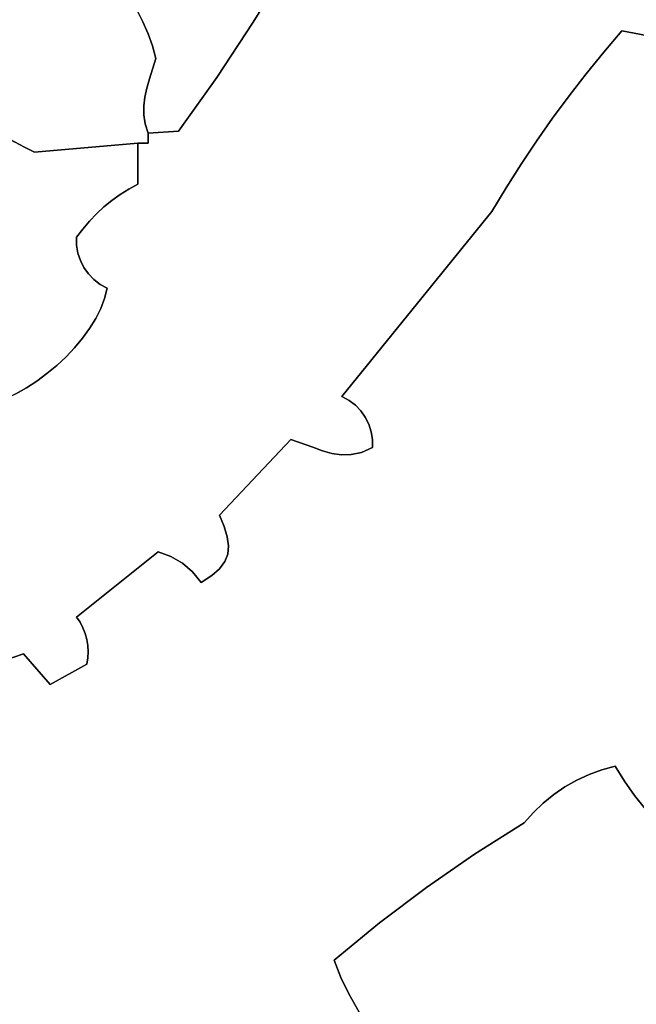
# Model space of a CAD drawing. Header units: inches. Extents: x 36.3 to 71.4, y 17.4 to 61.7.
# Tile 41 of 80: x 57.3 to 59.5, y 35.2 to 38.6. Entities that reach past the tile are written whole.
import ezdxf

# ---------------------------------------------------------------- set-up
doc = ezdxf.new("R2010")
doc.units = ezdxf.units.IN
doc.layers.add('SURFACES_FOR_SKETCHUP', color=7, linetype='Continuous')

msp = doc.modelspace()

# ---------------------------------------------------------------- linework, layer by layer
at = {"layer": 'SURFACES_FOR_SKETCHUP'}
for points, invisible_edges in [([(59.4189, 38.5296), (60.1072, 39.9492), (58.3796, 38.951)], 11), ([(59.6085, 38.4945), (60.1072, 39.9492), (59.4189, 38.5296)], 3), ([(58.2692, 38.753), (59.238, 38.3066), (58.3796, 38.951)], 3), ([(59.2966, 38.3823), (58.3796, 38.951), (59.238, 38.3066)], 3), ([(59.4189, 38.5296), (58.3796, 38.951), (59.3569, 38.4567)], 3), ([(59.3569, 38.4567), (58.3796, 38.951), (59.2966, 38.3823)], 3), ([(57.7521, 38.5999), (57.334, 38.7403), (57.2677, 38.19)], 11), ([(58.1515, 38.5593), (58.2692, 38.753), (57.7291, 38.6377)], 10), ([(58.1515, 38.5593), (59.0732, 38.0715), (58.2692, 38.753)], 3), ([(59.1263, 38.1512), (58.2692, 38.753), (59.0732, 38.0715)], 3), ([(59.1813, 38.2295), (58.2692, 38.753), (59.1263, 38.1512)], 3), ([(59.238, 38.3066), (58.2692, 38.753), (59.1813, 38.2295)], 3), ([(57.7291, 38.6377), (57.7521, 38.5999), (58.1515, 38.5593)], 10), ([(57.2677, 38.19), (57.2987, 38.168), (57.7521, 38.5999)], 10), ([(57.7521, 38.5999), (57.2987, 38.168), (57.7724, 38.5607)], 3), ([(57.7521, 38.5999), (57.7724, 38.5607), (58.1515, 38.5593)], 10), ([(57.7858, 38.3333), (57.7724, 38.5607), (57.2987, 38.168)], 11), ([(57.7724, 38.5607), (57.7899, 38.52), (58.1515, 38.5593)], 10), ([(57.7724, 38.5607), (57.795, 38.3655), (57.7899, 38.52)], 3), ([(57.795, 38.3655), (57.7724, 38.5607), (57.7858, 38.3333)], 3), ([(57.7899, 38.52), (57.8046, 38.4782), (58.1515, 38.5593)], 10), ([(58.0268, 38.3701), (58.1515, 38.5593), (57.8046, 38.4782)], 10), ([(58.0268, 38.3701), (58.9725, 37.9086), (58.1515, 38.5593)], 3), ([(59.0219, 37.9907), (58.1515, 38.5593), (58.9725, 37.9086)], 3), ([(59.0732, 38.0715), (58.1515, 38.5593), (59.0219, 37.9907)], 3), ([(59.4189, 38.5296), (59.3569, 38.4567), (59.6085, 38.4945)], 2), ([(57.8046, 38.4782), (57.7899, 38.52), (57.795, 38.3655)], 10), ([(59.3569, 38.4567), (59.2966, 38.3823), (59.6085, 38.4945)], 10), ([(59.8195, 38.3238), (59.6085, 38.4945), (59.2966, 38.3823)], 10), ([(57.8163, 38.4352), (57.8046, 38.4782), (57.795, 38.3655)], 2), ([(57.8046, 38.4782), (57.8163, 38.4352), (58.0268, 38.3701)], 10), ([(57.8163, 38.4352), (57.795, 38.3655), (58.0268, 38.3701)], 10), ([(57.795, 38.3655), (57.7858, 38.3333), (58.0268, 38.3701)], 10), ([(57.895, 38.1855), (58.0268, 38.3701), (57.7858, 38.3333)], 10), ([(57.895, 38.1855), (58.9725, 37.9086), (58.0268, 38.3701)], 3), ([(59.2966, 38.3823), (59.238, 38.3066), (59.8195, 38.3238)], 10), ([(57.2987, 38.168), (57.331, 38.1478), (57.7858, 38.3333)], 10), ([(57.331, 38.1478), (57.3645, 38.1295), (57.7858, 38.3333)], 10), ([(57.7788, 38.3022), (57.7858, 38.3333), (57.3645, 38.1295)], 10), ([(57.7858, 38.3333), (57.7788, 38.3022), (57.895, 38.1855)], 10), ([(59.1813, 38.2295), (59.1263, 38.1512), (59.8195, 38.3238)], 10), ([(60.0356, 38.1596), (59.8195, 38.3238), (59.1263, 38.1512)], 10), ([(59.238, 38.3066), (59.1813, 38.2295), (59.8195, 38.3238)], 10), ([(57.3645, 38.1295), (57.3991, 38.1131), (57.7788, 38.3022)], 10), ([(57.7749, 38.2716), (57.7788, 38.3022), (57.3991, 38.1131)], 10), ([(57.7788, 38.3022), (57.7749, 38.2716), (57.895, 38.1855)], 10), ([(57.7748, 38.2412), (57.7749, 38.2716), (57.3991, 38.1131)], 10), ([(57.7748, 38.2412), (57.895, 38.1855), (57.7749, 38.2716)], 3), ([(57.7546, 38.1434), (57.7748, 38.2412), (57.3991, 38.1131)], 3), ([(57.7546, 38.1434), (57.7794, 38.2103), (57.7748, 38.2412)], 9), ([(57.7748, 38.2412), (57.7794, 38.2103), (57.895, 38.1855)], 10), ([(57.7546, 38.1434), (57.7897, 38.1785), (57.7794, 38.2103)], 9), ([(57.7897, 38.1785), (57.895, 38.1855), (57.7794, 38.2103)], 2), ([(57.895, 38.1855), (57.7897, 38.1434), (57.7546, 38.003)], 11), ([(57.7546, 38.003), (58.4568, 37.2726), (57.895, 38.1855)], 11), ([(57.7546, 38.1434), (57.7897, 38.1434), (57.7897, 38.1785)], 8), ([(57.895, 38.1855), (57.7897, 38.1785), (57.7897, 38.1434)], 8), ([(58.9725, 37.9086), (57.895, 38.1855), (58.4568, 37.2726)], 3), ([(60.2566, 38.0022), (60.0356, 38.1596), (58.9725, 37.9086)], 10), ([(59.0219, 37.9907), (58.9725, 37.9086), (60.0356, 38.1596)], 10), ([(59.0732, 38.0715), (59.0219, 37.9907), (60.0356, 38.1596)], 10), ([(59.1263, 38.1512), (59.0732, 38.0715), (60.0356, 38.1596)], 10), ([(57.331, 38.1478), (56.8171, 37.8925), (57.3645, 38.1295)], 3), ([(57.5439, 37.8204), (57.3645, 38.1295), (56.8171, 37.8925)], 11), ([(57.3645, 38.1295), (57.5439, 37.8204), (57.3991, 38.1131)], 3), ([(57.3991, 38.1131), (57.6938, 37.9673), (57.7546, 38.1434)], 3), ([(57.7236, 37.986), (57.7546, 38.1434), (57.6938, 37.9673)], 3), ([(57.7546, 38.003), (57.7546, 38.1434), (57.7236, 37.986)], 2), ([(57.7897, 38.1434), (57.7546, 38.1434), (57.7546, 38.003)], 8), ([(57.6938, 37.9673), (57.3991, 38.1131), (57.6652, 37.9468)], 3), ([(57.6652, 37.9468), (57.3991, 38.1131), (57.638, 37.9246)], 3), ([(57.638, 37.9246), (57.3991, 38.1131), (57.6122, 37.9008)], 3), ([(57.6122, 37.9008), (57.3991, 38.1131), (57.5879, 37.8755)], 3), ([(57.5879, 37.8755), (57.3991, 38.1131), (57.5651, 37.8486)], 3), ([(57.5651, 37.8486), (57.3991, 38.1131), (57.5439, 37.8204)], 3), ([(57.7546, 38.003), (57.7236, 37.986), (57.6492, 37.6448)], 10), ([(57.6492, 37.6448), (58.4568, 37.2726), (57.7546, 38.003)], 11), ([(57.7236, 37.986), (57.6938, 37.9673), (57.6492, 37.6448)], 10), ([(58.9725, 37.9086), (60.4669, 36.4986), (60.2566, 38.0022)], 11), ([(57.6652, 37.9468), (57.6492, 37.6448), (57.6938, 37.9673)], 3), ([(57.638, 37.9246), (57.6122, 37.9008), (57.6492, 37.6448)], 10), ([(57.638, 37.9246), (57.6492, 37.6448), (57.6652, 37.9468)], 3), ([(57.0804, 37.3709), (57.5442, 37.7926), (56.8171, 37.8925)], 11), ([(57.5442, 37.7926), (57.5439, 37.8204), (56.8171, 37.8925)], 10), ([(57.6122, 37.9008), (57.5879, 37.8755), (57.6249, 37.6581)], 10), ([(57.6249, 37.6581), (57.6492, 37.6448), (57.6122, 37.9008)], 10), ([(58.9725, 37.9086), (58.4568, 37.2726), (58.4812, 37.2593)], 8), ([(58.9725, 37.9086), (58.4812, 37.2593), (58.5028, 37.2427)], 9), ([(58.9725, 37.9086), (58.5028, 37.2427), (58.5215, 37.2232)], 9), ([(58.9725, 37.9086), (58.5215, 37.2232), (58.537, 37.2013)], 9), ([(58.9725, 37.9086), (58.537, 37.2013), (58.549, 37.1773)], 9), ([(58.9725, 37.9086), (58.549, 37.1773), (58.5574, 37.1517)], 9), ([(58.9725, 37.9086), (58.5574, 37.1517), (58.5619, 37.1248)], 9), ([(58.9725, 37.9086), (58.5619, 37.1248), (58.5622, 37.097)], 9), ([(58.5622, 37.097), (60.4669, 36.4986), (58.9725, 37.9086)], 11), ([(57.5651, 37.8486), (57.557, 37.7401), (57.5879, 37.8755)], 3), ([(57.557, 37.7401), (57.5691, 37.7161), (57.5879, 37.8755)], 10), ([(57.5691, 37.7161), (57.5846, 37.6942), (57.5879, 37.8755)], 10), ([(57.5846, 37.6942), (57.6033, 37.6747), (57.5879, 37.8755)], 10), ([(57.6033, 37.6747), (57.6249, 37.6581), (57.5879, 37.8755)], 10), ([(57.5439, 37.8204), (57.5442, 37.7926), (57.5651, 37.8486)], 2), ([(57.5442, 37.7926), (57.5487, 37.7657), (57.5651, 37.8486)], 10), ([(57.557, 37.7401), (57.5651, 37.8486), (57.5487, 37.7657)], 3), ([(57.5442, 37.7926), (57.0804, 37.3709), (57.5487, 37.7657)], 3), ([(57.5487, 37.7657), (57.0804, 37.3709), (57.557, 37.7401)], 3), ([(57.557, 37.7401), (57.0804, 37.3709), (57.4758, 37.3795)], 11), ([(57.4758, 37.3795), (57.5076, 37.4092), (57.557, 37.7401)], 10), ([(57.5691, 37.7161), (57.557, 37.7401), (57.5076, 37.4092)], 10), ([(57.5076, 37.4092), (57.5373, 37.4405), (57.5691, 37.7161)], 10), ([(57.5373, 37.4405), (57.5646, 37.4731), (57.5691, 37.7161)], 10), ([(57.5846, 37.6942), (57.5691, 37.7161), (57.5646, 37.4731)], 10), ([(57.5646, 37.4731), (57.5889, 37.5066), (57.5846, 37.6942)], 10), ([(57.5889, 37.5066), (57.6099, 37.5408), (57.5846, 37.6942)], 10), ([(57.6033, 37.6747), (57.5846, 37.6942), (57.6099, 37.5408)], 10), ([(57.6099, 37.5408), (57.6272, 37.5755), (57.6033, 37.6747)], 10), ([(57.6405, 37.6102), (57.6249, 37.6581), (57.6033, 37.6747)], 9), ([(57.6405, 37.6102), (57.6033, 37.6747), (57.6272, 37.5755)], 3), ([(57.6405, 37.6102), (57.6492, 37.6448), (57.6249, 37.6581)], 8), ([(57.6405, 37.6102), (58.2813, 37.1251), (57.6492, 37.6448)], 3), ([(58.2813, 37.1251), (58.4568, 37.2726), (57.6492, 37.6448)], 11), ([(57.6405, 37.6102), (57.6272, 37.5755), (58.2813, 37.1251)], 10), ([(57.6272, 37.5755), (57.6099, 37.5408), (58.2813, 37.1251)], 10), ([(57.6099, 37.5408), (57.5889, 37.5066), (58.2813, 37.1251)], 10), ([(57.5889, 37.5066), (57.5646, 37.4731), (58.2813, 37.1251)], 10), ([(57.5646, 37.4731), (57.5373, 37.4405), (58.0355, 36.8653)], 10), ([(58.0355, 36.8653), (58.2813, 37.1251), (57.5646, 37.4731)], 10), ([(57.5076, 37.4092), (57.4758, 37.3795), (58.0355, 36.8653)], 10), ([(57.5373, 37.4405), (57.5076, 37.4092), (58.0355, 36.8653)], 10), ([(57.4758, 37.3795), (57.0804, 37.3709), (57.4422, 37.3515)], 3), ([(57.4758, 37.3795), (57.4422, 37.3515), (57.8248, 36.7389)], 10), ([(57.8248, 36.7389), (58.0355, 36.8653), (57.4758, 37.3795)], 11), ([(57.1155, 37.3418), (57.4422, 37.3515), (57.0804, 37.3709)], 3), ([(57.4422, 37.3515), (57.1155, 37.3418), (57.4074, 37.3257)], 3), ([(57.4074, 37.3257), (57.1155, 37.3418), (57.3716, 37.3022)], 3), ([(57.3716, 37.3022), (57.1155, 37.3418), (57.3353, 37.2814)], 3), ([(57.4422, 37.3515), (57.4074, 37.3257), (57.8248, 36.7389)], 10), ([(57.4074, 37.3257), (57.3716, 37.3022), (57.8248, 36.7389)], 10), ([(57.3353, 37.2814), (57.2988, 37.2635), (57.8248, 36.7389)], 10), ([(57.3716, 37.3022), (57.3353, 37.2814), (57.8248, 36.7389)], 10), ([(57.2988, 37.2635), (57.1495, 37.1686), (57.5439, 36.5142)], 11), ([(57.5439, 36.5142), (57.8248, 36.7389), (57.2988, 37.2635)], 10), ([(58.2813, 37.1251), (58.3563, 37.0985), (58.4568, 37.2726)], 10), ([(58.3563, 37.0985), (58.3899, 37.0865), (58.4568, 37.2726)], 10), ([(58.4812, 37.2593), (58.4568, 37.2726), (58.3899, 37.0865)], 10), ([(58.3899, 37.0865), (58.4224, 37.0772), (58.4812, 37.2593)], 10), ([(58.5028, 37.2427), (58.4812, 37.2593), (58.4224, 37.0772)], 10), ([(58.5215, 37.2232), (58.5028, 37.2427), (58.4224, 37.0772)], 10), ([(58.4224, 37.0772), (58.4547, 37.0722), (58.5215, 37.2232)], 10), ([(58.537, 37.2013), (58.5215, 37.2232), (58.4547, 37.0722)], 10), ([(58.4547, 37.0722), (58.4881, 37.0728), (58.537, 37.2013)], 10), ([(58.549, 37.1773), (58.537, 37.2013), (58.4881, 37.0728)], 10), ([(58.5574, 37.1517), (58.549, 37.1773), (58.4881, 37.0728)], 10), ([(57.124, 37.1402), (57.0963, 37.1133), (57.5439, 36.5142)], 10), ([(57.124, 37.1402), (57.5439, 36.5142), (57.1495, 37.1686)], 3), ([(58.4881, 37.0728), (58.5235, 37.0806), (58.5574, 37.1517)], 10), ([(58.5619, 37.1248), (58.5574, 37.1517), (58.5235, 37.0806)], 10), ([(57.0963, 37.1133), (57.0667, 37.0879), (57.5439, 36.5142)], 10), ([(58.2813, 37.1251), (58.0355, 36.8653), (58.0514, 36.8257)], 8), ([(58.2813, 37.1251), (58.0514, 36.8257), (58.3563, 37.0985)], 3), ([(58.5622, 37.097), (58.5619, 37.1248), (58.5235, 37.0806)], 2), ([(57.0667, 37.0879), (57.0353, 37.0637), (57.5439, 36.5142)], 10), ([(58.0618, 36.7906), (58.3563, 37.0985), (58.0514, 36.8257)], 3), ([(58.4881, 37.0728), (58.054, 36.7049), (58.5235, 37.0806)], 3), ([(58.054, 36.7049), (59.1488, 35.8749), (58.5235, 37.0806)], 11), ([(58.054, 36.7049), (58.4881, 37.0728), (58.0638, 36.7309)], 3), ([(58.3563, 37.0985), (58.0618, 36.7906), (58.3899, 37.0865)], 3), ([(58.3899, 37.0865), (58.0618, 36.7906), (58.4224, 37.0772)], 3), ([(58.0662, 36.7593), (58.4224, 37.0772), (58.0618, 36.7906)], 3), ([(58.4547, 37.0722), (58.0638, 36.7309), (58.4881, 37.0728)], 3), ([(58.0638, 36.7309), (58.4547, 37.0722), (58.0662, 36.7593)], 3), ([(58.4224, 37.0772), (58.0662, 36.7593), (58.4547, 37.0722)], 3), ([(58.5235, 37.0806), (59.1852, 35.9043), (58.5622, 37.097)], 3), ([(59.1852, 35.9043), (58.5235, 37.0806), (59.1488, 35.8749)], 3), ([(60.4669, 36.4986), (58.5622, 37.097), (60.3516, 36.3496)], 3), ([(59.3963, 36.0015), (60.3516, 36.3496), (58.5622, 37.097)], 11), ([(59.3508, 35.9891), (59.3963, 36.0015), (58.5622, 37.097)], 10), ([(59.3068, 35.9731), (59.3508, 35.9891), (58.5622, 37.097)], 10), ([(59.3068, 35.9731), (58.5622, 37.097), (59.2643, 35.9535)], 3), ([(59.2643, 35.9535), (58.5622, 37.097), (59.2237, 35.9305)], 3), ([(59.2237, 35.9305), (58.5622, 37.097), (59.1852, 35.9043)], 3), ([(57.0353, 37.0637), (56.9683, 37.0189), (57.3613, 36.3877)], 10), ([(57.3613, 36.3877), (57.5439, 36.5142), (57.0353, 37.0637)], 11), ([(57.2954, 36.3655), (57.3613, 36.3877), (56.9683, 37.0189)], 10), ([(57.8683, 36.7228), (58.0355, 36.8653), (57.8248, 36.7389)], 3), ([(58.0355, 36.8653), (57.8683, 36.7228), (58.0514, 36.8257)], 3), ([(57.908, 36.6994), (58.0514, 36.8257), (57.8683, 36.7228)], 3), ([(58.0514, 36.8257), (57.908, 36.6994), (58.0618, 36.7906)], 3), ([(58.0618, 36.7906), (57.908, 36.6994), (58.0662, 36.7593)], 3), ([(57.8248, 36.7389), (57.5439, 36.5142), (57.556, 36.4963)], 8), ([(57.8248, 36.7389), (57.556, 36.4963), (57.566, 36.4775)], 9), ([(57.8248, 36.7389), (57.566, 36.4775), (57.5738, 36.4577)], 9), ([(57.8248, 36.7389), (57.5738, 36.4577), (57.8683, 36.7228)], 3), ([(58.0662, 36.7593), (57.908, 36.6994), (58.0638, 36.7309)], 3), ([(57.8683, 36.7228), (57.5738, 36.4577), (57.908, 36.6994)], 3), ([(57.908, 36.6994), (57.5738, 36.4577), (57.9429, 36.6695)], 3), ([(58.054, 36.7049), (58.0638, 36.7309), (57.908, 36.6994)], 10), ([(57.908, 36.6994), (57.9429, 36.6695), (58.054, 36.7049)], 10), ([(58.0359, 36.6805), (58.054, 36.7049), (57.9429, 36.6695)], 10), ([(58.0359, 36.6805), (58.9131, 35.6993), (58.054, 36.7049)], 3), ([(59.1149, 35.8425), (58.054, 36.7049), (58.9131, 35.6993)], 11), ([(59.1488, 35.8749), (58.054, 36.7049), (59.1149, 35.8425)], 3), ([(57.9429, 36.6695), (57.5738, 36.4577), (57.9723, 36.6335)], 3), ([(58.0089, 36.657), (58.0359, 36.6805), (57.9429, 36.6695)], 10), ([(57.9723, 36.6335), (58.0089, 36.657), (57.9429, 36.6695)], 2), ([(58.0089, 36.657), (58.7472, 35.5844), (58.0359, 36.6805)], 3), ([(58.9131, 35.6993), (58.0359, 36.6805), (58.7472, 35.5844)], 3), ([(57.5794, 36.4373), (57.9723, 36.6335), (57.5738, 36.4577)], 3), ([(57.579, 36.3526), (57.9723, 36.6335), (57.5826, 36.3739)], 3), ([(57.579, 36.3526), (58.5862, 35.4627), (57.9723, 36.6335)], 11), ([(57.5828, 36.4164), (57.9723, 36.6335), (57.5794, 36.4373)], 3), ([(57.5826, 36.3739), (57.9723, 36.6335), (57.5839, 36.3952)], 3), ([(57.5839, 36.3952), (57.9723, 36.6335), (57.5828, 36.4164)], 3), ([(57.9723, 36.6335), (58.7472, 35.5844), (58.0089, 36.657)], 3), ([(58.7472, 35.5844), (57.9723, 36.6335), (58.5862, 35.4627)], 3), ([(57.5439, 36.5142), (57.3613, 36.3877), (57.556, 36.4963)], 3), ([(57.556, 36.4963), (57.3613, 36.3877), (57.566, 36.4775)], 3), ([(57.5738, 36.4577), (57.566, 36.4775), (57.3613, 36.3877)], 10), ([(57.5794, 36.4373), (57.5738, 36.4577), (57.3613, 36.3877)], 10), ([(57.5794, 36.4373), (57.3613, 36.3877), (57.5828, 36.4164)], 3), ([(57.5828, 36.4164), (57.3613, 36.3877), (57.5839, 36.3952)], 3), ([(57.3613, 36.3877), (57.4526, 36.2824), (57.5839, 36.3952)], 10), ([(57.5826, 36.3739), (57.5839, 36.3952), (57.4526, 36.2824)], 10), ([(57.2954, 36.3655), (57.2312, 36.3417), (57.4526, 36.2824)], 10), ([(57.4526, 36.2824), (57.3613, 36.3877), (57.2954, 36.3655)], 8), ([(57.579, 36.3526), (57.5826, 36.3739), (57.4526, 36.2824)], 2), ([(57.2312, 36.3417), (57.1717, 36.3146), (57.4526, 36.2824)], 10), ([(57.4526, 36.2824), (58.4303, 35.3344), (57.579, 36.3526)], 3), ([(58.5862, 35.4627), (57.579, 36.3526), (58.4303, 35.3344)], 3), ([(60.3516, 36.3496), (59.3963, 36.0015), (60.2326, 36.2035)], 3), ([(57.0523, 36.0647), (57.4526, 36.2824), (57.1717, 36.3146)], 11), ([(57.0523, 36.0647), (58.4303, 35.3344), (57.4526, 36.2824)], 11), ([(60.2326, 36.2035), (59.3963, 36.0015), (60.11, 36.0605)], 3), ([(56.8206, 35.9313), (57.7826, 34.3362), (57.0523, 36.0647)], 3), ([(58.4303, 35.3344), (57.0523, 36.0647), (58.0007, 34.4624)], 11), ([(58.0007, 34.4624), (57.0523, 36.0647), (57.7826, 34.3362)], 3), ([(60.11, 36.0605), (59.3963, 36.0015), (59.9838, 35.9206)], 3), ([(59.3508, 35.9891), (59.3068, 35.9731), (59.4285, 35.9505)], 10), ([(59.3963, 36.0015), (59.3508, 35.9891), (59.4285, 35.9505)], 2), ([(59.4285, 35.9505), (59.9838, 35.9206), (59.3963, 36.0015)], 3), ([(59.2237, 35.9305), (59.4634, 35.9014), (59.2643, 35.9535)], 3), ([(59.2643, 35.9535), (59.4634, 35.9014), (59.3068, 35.9731)], 3), ([(59.4285, 35.9505), (59.3068, 35.9731), (59.4634, 35.9014)], 3), ([(56.7012, 34.4551), (57.7826, 34.3362), (56.8206, 35.9313)], 11), ([(59.2237, 35.9305), (59.1852, 35.9043), (59.5006, 35.8542)], 10), ([(59.4634, 35.9014), (59.2237, 35.9305), (59.5006, 35.8542)], 3), ([(59.4634, 35.9014), (59.9838, 35.9206), (59.4285, 35.9505)], 3), ([(59.5006, 35.8542), (59.9838, 35.9206), (59.4634, 35.9014)], 3), ([(59.1852, 35.9043), (59.1488, 35.8749), (59.5006, 35.8542)], 10), ([(59.1149, 35.8425), (59.5006, 35.8542), (59.1488, 35.8749)], 3), ([(59.5006, 35.8542), (59.1149, 35.8425), (59.5403, 35.809)], 3), ([(58.9131, 35.6993), (59.0837, 35.8073), (59.1149, 35.8425)], 8), ([(59.0837, 35.8073), (59.5403, 35.809), (59.1149, 35.8425)], 3), ([(59.0837, 35.8073), (58.9131, 35.6993), (59.7618, 35.5482)], 10), ([(59.5403, 35.809), (59.0837, 35.8073), (59.5822, 35.7659)], 3), ([(59.6263, 35.7251), (59.0837, 35.8073), (59.7618, 35.5482)], 11), ([(59.5822, 35.7659), (59.0837, 35.8073), (59.6263, 35.7251)], 3), ([(58.9131, 35.6993), (58.7472, 35.5844), (59.5012, 34.8133)], 10), ([(59.5012, 34.8133), (59.7618, 35.5482), (58.9131, 35.6993)], 11), ([(58.7472, 35.5844), (58.5862, 35.4627), (58.5713, 35.0542)], 10), ([(58.5713, 35.0542), (58.5975, 34.9981), (58.7472, 35.5844)], 10), ([(58.7472, 35.5844), (58.5975, 34.9981), (58.7248, 34.8156)], 11), ([(58.7248, 34.8156), (59.5012, 34.8133), (58.7472, 35.5844)], 11), ([(58.5862, 35.4627), (58.4303, 35.3344), (58.4533, 35.2751)], 8), ([(58.4533, 35.2751), (58.4808, 35.2184), (58.5862, 35.4627)], 10), ([(58.4808, 35.2184), (58.5418, 35.109), (58.5862, 35.4627)], 10), ([(58.5418, 35.109), (58.5713, 35.0542), (58.5862, 35.4627)], 10), ([(58.2151, 34.5948), (58.4303, 35.3344), (58.0007, 34.4624)], 3), ([(58.2151, 34.5948), (58.4533, 35.2751), (58.4303, 35.3344)], 9), ([(58.2151, 34.5948), (58.4808, 35.2184), (58.4533, 35.2751)], 9), ([(58.2151, 34.5948), (58.4257, 34.7333), (58.4808, 35.2184)], 10), ([(58.5418, 35.109), (58.4808, 35.2184), (58.4257, 34.7333)], 10)]:
    msp.add_3dface(points, dxfattribs=dict(at, invisible_edges=invisible_edges))

doc.saveas('drawing.dxf')
